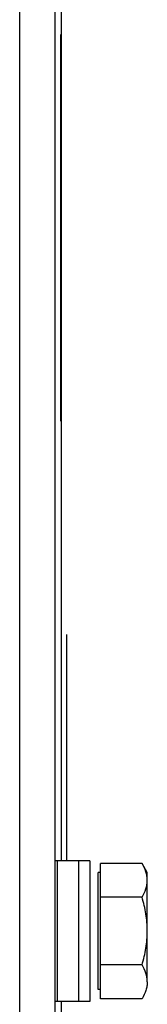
# Model space of a CAD drawing. Extents: x -1817 to 1181, y 8 to 1522.
# Tile 14 of 66: x -668 to -657, y 311 to 395. Entities that reach past the tile are written whole.
import ezdxf

# ---------------------------------------------------------------- set-up
doc = ezdxf.new("R2010")
doc.units = 0
doc.header["$LTSCALE"] = 65.395
doc.layers.get('0').update_dxf_attribs({"linetype": 'CONTINUOUS'})

msp = doc.modelspace()

# ---------------------------------------------------------------- linework, layer by layer
at = {"color": 6, "linetype": 'CONTINUOUS'}
for p, q in [((-664.05, 462.385), (-664.05, 323.385)), ((-664.6, 399.385), (-664.6, 235.385)), ((-661.6, 323.385), (-661.6, 311.385)), ((-657.147, 323.158), (-660.7, 323.158)), ((-656.7, 322.385), (-657.147, 323.158)), ((-660.7, 322.385), (-660.9, 322.385)), ((-656.7, 313.055), (-656.7, 322.385)), ((-657.147, 320.272), (-660.7, 320.272)), ((-657.147, 314.498), (-660.7, 314.498)), ((-660.7, 312.385), (-660.9, 312.385)), ((-664.05, 311.385), (-664.05, 172.385)), ((-657.147, 311.611), (-660.7, 311.611))]:
    msp.add_line(p, q, dxfattribs=at)
at = {"color": 9, "linetype": 'CONTINUOUS'}
for p, q in [((-667.6, 238.385), (-667.6, 396.385)), ((-662.537, 311.385), (-662.537, 323.385))]:
    msp.add_line(p, q, dxfattribs=at)
at = {"color": 2, "linetype": 'CONTINUOUS'}
for p, q in [((-664.1, 393.885), (-664.1, 360.885)), ((-663.6, 342.685), (-663.6, 323.385)), ((-661.6, 323.385), (-664.6, 323.385)), ((-664.366, 311.385), (-664.366, 323.385)), ((-660.7, 311.611), (-660.7, 323.158)), ((-660.9, 312.385), (-660.9, 322.385)), ((-661.6, 311.385), (-664.6, 311.385))]:
    msp.add_line(p, q, dxfattribs=at)
at = {"color": 6, "linetype": 'CONTINUOUS'}
for points, knots in [([(-656.7, 321.715), (-656.7, 321.837), (-656.721, 322.085), (-656.846, 322.58), (-657.016, 322.932), (-657.147, 323.158)], [0, 0, 0, 0, 0.240569, 0.48584, 1, 1, 1, 1]), ([(-657.147, 320.272), (-657.016, 320.498), (-656.846, 320.85), (-656.721, 321.345), (-656.7, 321.593), (-656.7, 321.715)], [0, 0, 0, 0, 0.51416, 0.759431, 1, 1, 1, 1]), ([(-656.7, 317.385), (-656.7, 317.873), (-656.785, 318.85), (-657.011, 319.803), (-657.147, 320.272)], [0, 0, 0, 0, 0.499888, 1, 1, 1, 1]), ([(-657.147, 314.498), (-657.011, 314.967), (-656.785, 315.919), (-656.7, 316.897), (-656.7, 317.385)], [0, 0, 0, 0, 0.500112, 1, 1, 1, 1]), ([(-656.7, 313.055), (-656.7, 313.177), (-656.721, 313.425), (-656.846, 313.92), (-657.016, 314.272), (-657.147, 314.498)], [0, 0, 0, 0, 0.240569, 0.48584, 1, 1, 1, 1])]:
    msp.add_open_spline(points, degree=3, knots=knots, dxfattribs=at)
at = {"color": 2, "linetype": 'CONTINUOUS'}
msp.add_open_spline([(-656.7, 313.055), (-656.699, 312.932), (-656.722, 312.685), (-656.846, 312.189), (-657.017, 311.838), (-657.147, 311.611)], degree=3, knots=[0, 0, 0, 0, 0.240577, 0.485833, 1, 1, 1, 1], dxfattribs=at)

doc.saveas('drawing.dxf')
